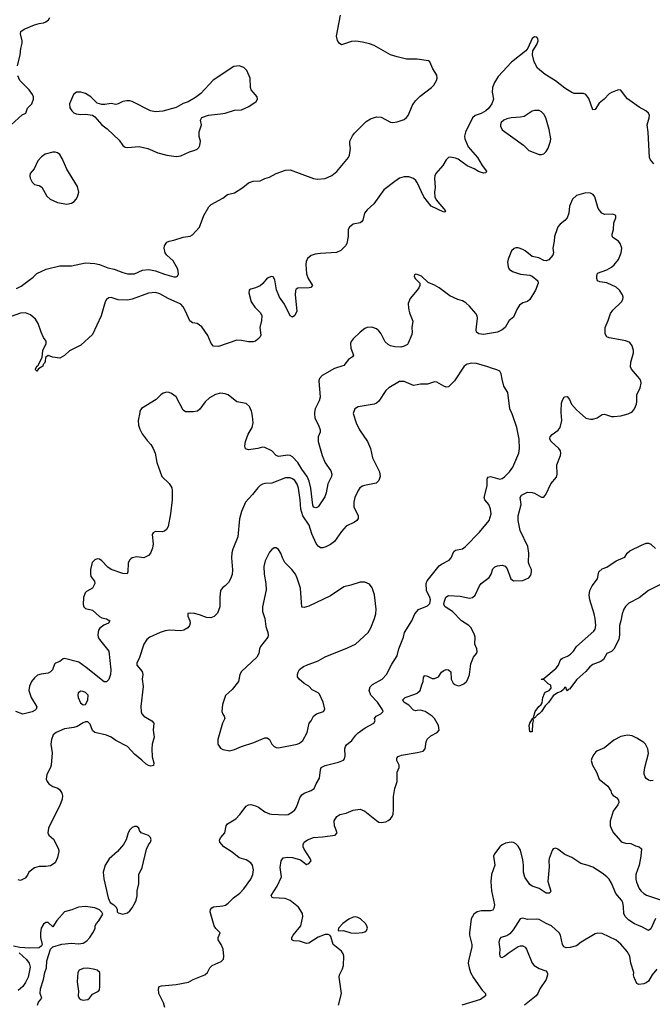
# Model space of a CAD drawing. Header units: inches. Extents: x 1473912 to 1647258, y 640388 to 773423.
# Tile 159 of 256: x 1576584 to 1582022, y 644916 to 653372. Entities that reach past the tile are written whole.
import ezdxf

# ---------------------------------------------------------------- set-up
doc = ezdxf.new("R2010")
doc.units = ezdxf.units.IN
doc.header["$MEASUREMENT"] = 0
for name, color, linetype in [('B5674', 7, 'Continuous'), ('B5675', 7, 'Continuous'), ('B5684', 7, 'Continuous'), ('B5685', 7, 'Continuous')]:
    doc.layers.add(name, color=color, linetype=linetype)

msp = doc.modelspace()

# ---------------------------------------------------------------- linework, layer by layer
at = {"layer": 'B5674', "color": 5}
for points, elevation in [([(1577616, 650000), (1577601.8, 649930), (1577604.7, 649890), (1577615.5, 649855.5), (1577636.7, 649816.7), (1577678.5, 649758.5), (1577710, 649724.9), (1577732.3, 649690), (1577747.9, 649650), (1577762, 649570), (1577806, 649450), (1577870, 649388), (1577891.7, 649351.7), (1577895.9, 649330), (1577893.4, 649250), (1577880.8, 649130), (1577860.6, 649019.4), (1577846.9, 648993.1), (1577830, 648979.7), (1577810, 648974), (1577750, 648978.3), (1577730, 648966), (1577723.1, 648950), (1577730.3, 648870), (1577726.3, 648833.7), (1577708.2, 648790), (1577690, 648769.6), (1577650.3, 648749.7), (1577590, 648760.5), (1577550.4, 648749.6), (1577539, 648741), (1577527.7, 648730), (1577515.3, 648704.7), (1577514.9, 648630), (1577507.3, 648612.7), (1577470, 648615.8), (1577370, 648649.8), (1577342.4, 648670), (1577290, 648724.4), (1577270, 648739.1), (1577250, 648742.6), (1577230, 648733.7), (1577207.3, 648710), (1577193, 648650), (1577191.3, 648610), (1577196.5, 648590), (1577228.4, 648550), (1577229.5, 648530), (1577208.4, 648491.6), (1577158, 648462), (1577147.2, 648450), (1577133.5, 648410), (1577130.2, 648350), (1577135.6, 648330), (1577150, 648315.6), (1577210, 648300.2), (1577270, 648246), (1577290, 648236.2), (1577330, 648228), (1577358.8, 648210), (1577346.8, 648190), (1577307.5, 648172.5), (1577273.3, 648146.7), (1577262.4, 648130), (1577255.8, 648090), (1577259.5, 648070), (1577270.4, 648050), (1577349.2, 647949.2), (1577368.4, 647790), (1577364.7, 647750), (1577350, 647707), (1577330, 647686), (1577310, 647685.1), (1577156.1, 647810), (1577093.5, 647853.5), (1576970, 647885), (1576958, 647882), (1576930, 647860.3), (1576893.1, 647846.9), (1576881.8, 647838.2), (1576864.7, 647790), (1576849.4, 647770.6), (1576830, 647760.3), (1576768, 647752), (1576737.8, 647742.2), (1576710, 647719.6), (1576684.2, 647690), (1576667.4, 647650), (1576661.3, 647610), (1576681.3, 647550), (1576730.4, 647470), (1576726, 647450), (1576717.4, 647442.6), (1576691.2, 647428.8), (1576610, 647408.3), (1576550, 647430.8)], 720), ([(1579454.1, 650000), (1579450.6, 649990), (1579476.5, 649910), (1579504.6, 649850), (1579574.9, 649750), (1579599.5, 649690), (1579616.9, 649610), (1579676.5, 649490), (1579683.8, 649450), (1579670, 649414), (1579648, 649392), (1579548.1, 649371.9), (1579530, 649366), (1579508.7, 649351.3), (1579493.4, 649330), (1579466, 649270), (1579456.4, 649230), (1579457.6, 649190), (1579493, 649110), (1579492.7, 649087.3), (1579480.7, 649070), (1579462.8, 649057.2), (1579390, 649022.9), (1579350, 648977), (1579290, 648891.6), (1579254.9, 648865.1), (1579214.9, 648845.1), (1579190, 648835.8), (1579170, 648838), (1579149.8, 648849.8), (1579133.8, 648873.8), (1579095.9, 648955.9), (1579071.5, 649030), (1579016.4, 649110), (1578999.9, 649170), (1578995.4, 649250), (1578979.8, 649350), (1578970, 649382.4), (1578950, 649413.5), (1578930, 649429.8), (1578910, 649438), (1578870, 649439.1), (1578750, 649392.3), (1578690, 649389.2), (1578670, 649382.7), (1578650, 649372.7), (1578630, 649353.2), (1578585.1, 649294.9), (1578523.8, 649230), (1578490, 649149), (1578473.9, 649086.1), (1578458.3, 648930), (1578415.9, 648824.1), (1578407.7, 648792.3), (1578405.2, 648750), (1578411.8, 648648.2), (1578410, 648608), (1578397.3, 648570), (1578379.9, 648540.1), (1578350.7, 648509.3), (1578327.1, 648492.9), (1578310.9, 648469.1), (1578303, 648410), (1578305.5, 648330), (1578284.9, 648275.1), (1578254.4, 648245.6), (1578225.8, 648234.2), (1578190, 648238.4), (1578130, 648262), (1578087.2, 648272.8), (1578050, 648276.3), (1578028.7, 648271.3), (1578028.4, 648250), (1578047.4, 648210), (1578049, 648190), (1578044, 648170), (1578028.8, 648150), (1577994.9, 648130), (1577970, 648123.7), (1577871, 648129), (1577835.3, 648124.7), (1577790.8, 648110), (1577702.8, 648070), (1577678, 648050), (1577651.1, 648008.9), (1577610, 647886), (1577591.3, 647850), (1577591.3, 647830), (1577635.6, 647775.6), (1577641.3, 647750), (1577635.6, 647710), (1577646.4, 647646.4), (1577625.1, 647474.9), (1577627.5, 647427.5), (1577633.4, 647410), (1577650.2, 647390.2), (1577719.1, 647350), (1577738, 647330), (1577730.4, 647270), (1577738.9, 647210), (1577722.4, 647150), (1577718.9, 647110), (1577722.8, 647042.8), (1577736.3, 646990), (1577732.8, 646967.2), (1577710, 646962.7), (1577690, 646967), (1577670, 646978.4), (1577634.2, 647014.2), (1577570, 647064.2), (1577510, 647129.8), (1577410, 647182), (1577370, 647210.9), (1577330, 647227.8), (1577229.4, 647250), (1577208.6, 647268.6), (1577190, 647321.2), (1577170, 647340.9), (1577150, 647342), (1577130, 647334.5), (1577077.2, 647302.8), (1577050, 647293.3), (1576970, 647283), (1576896.3, 647250), (1576870.3, 647229.7), (1576857, 647190), (1576851.8, 647150), (1576862.6, 647077.4), (1576855.3, 646970), (1576850, 646949), (1576817.3, 646890), (1576810.6, 646850), (1576819.3, 646830), (1576835.5, 646810), (1576868.1, 646788.1), (1576911.4, 646771.4), (1576930, 646758.4), (1576946.3, 646730), (1576951.9, 646708.1), (1576950, 646679), (1576930, 646622.7), (1576861.3, 646490), (1576832.7, 646430), (1576827.7, 646410), (1576826, 646390), (1576835.5, 646370), (1576874.4, 646334.4), (1576910.2, 646270.2), (1576916.5, 646250), (1576919.3, 646230), (1576910, 646177.2), (1576887.7, 646130), (1576850, 646106), (1576810, 646100.4), (1576750, 646100.5), (1576710.3, 646089.7), (1576662, 646050), (1576650, 646025.2), (1576630, 646000.9), (1576590, 645979.3), (1576570, 645985.2)], 740), ([(1579119.5, 650000), (1579117.8, 649990), (1579122.3, 649950), (1579152.6, 649890), (1579167.2, 649850), (1579167, 649830), (1579148.9, 649790), (1579148.2, 649750), (1579182.6, 649630), (1579210, 649565.5), (1579258.2, 649498.2), (1579266.7, 649470), (1579263.2, 649450), (1579233.8, 649386.2), (1579219.7, 649310), (1579206.3, 649273.7), (1579150.1, 649189.9), (1579137.5, 649182.5), (1579130, 649179.1), (1579110, 649186.6), (1579103, 649203), (1579086.3, 649350), (1579072.1, 649410), (1579056.1, 649450), (1579010, 649512.4), (1578974.9, 649570), (1578930, 649618.6), (1578910, 649629.2), (1578890, 649633.3), (1578810, 649621.3), (1578789.9, 649629.9), (1578750, 649670.5), (1578690, 649698.9), (1578670, 649701.2), (1578629.8, 649689.8), (1578550, 649678), (1578525.7, 649685.7), (1578518, 649710), (1578523.9, 649750), (1578547.6, 649812.4), (1578583.1, 649870), (1578591, 649910), (1578586.2, 649966.2), (1578579.1, 650000)], 720), ([(1577831.6, 644890), (1577819.6, 644930), (1577780.7, 645010), (1577776, 645050), (1577784, 645070), (1577803.9, 645076.1), (1577930, 645086.3), (1578033.9, 645106.1), (1578074, 645130), (1578174, 645170), (1578199, 645190), (1578219, 645230), (1578239, 645250), (1578315.6, 645284.4), (1578335.1, 645304.9), (1578338, 645330), (1578331.8, 645390), (1578315.1, 645430), (1578291.3, 645470), (1578289.7, 645490), (1578307, 645530), (1578270, 645566.3), (1578254.5, 645590), (1578221.5, 645710), (1578224, 645730), (1578234.9, 645745.1), (1578250, 645753.1), (1578330, 645760.9), (1578351.7, 645768.3), (1578375.9, 645784.1), (1578422.9, 645830), (1578475.6, 645870), (1578510, 645908), (1578570, 645990.8), (1578587.8, 646030), (1578593.7, 646070), (1578585.7, 646110), (1578570, 646132), (1578530, 646156.2), (1578470, 646174.5), (1578410, 646224.4), (1578339.7, 646270), (1578303.6, 646310), (1578300.9, 646330), (1578312, 646350), (1578347.3, 646390), (1578359.6, 646450), (1578370, 646467.3), (1578440.5, 646510), (1578474.9, 646545.1), (1578530, 646619.1), (1578550, 646630.6), (1578570, 646632.7), (1578610, 646622), (1578636.3, 646610), (1578690, 646570.4), (1578730, 646552.4), (1578748.7, 646548.7), (1578870, 646543.1), (1578892.6, 646547.4), (1578929.7, 646570.3), (1578950, 646587.7), (1578963.6, 646610), (1578991.2, 646690), (1579010, 646715.8), (1579030, 646730.3), (1579090, 646753), (1579115.1, 646770), (1579131.6, 646810), (1579160.7, 646859.3), (1579168.6, 646931.4), (1579174.5, 646950), (1579210, 646968.5), (1579324.5, 646995.5), (1579366, 647014), (1579375.1, 647024.9), (1579382.7, 647050), (1579379.6, 647110), (1579383.6, 647130), (1579394.2, 647145.8), (1579437.8, 647182.2), (1579472.5, 647227.5), (1579493.2, 647246.8), (1579554, 647290), (1579629.4, 647330), (1579639.3, 647350), (1579633.2, 647370), (1579639.3, 647380.7), (1579648.7, 647390), (1579689.3, 647410), (1579707, 647430), (1579698.4, 647450), (1579658.5, 647510), (1579601.5, 647570), (1579588.5, 647610), (1579597.4, 647642.6), (1579617.8, 647662.2), (1579700.5, 647710), (1579737.6, 647750), (1579781.9, 647838.1), (1579827.3, 647910), (1579842, 647970), (1579883.7, 648070), (1579892.7, 648110), (1579955.1, 648210), (1579979.5, 648270), (1580000, 648292.3)], 740), ([(1580000, 647439), (1579990, 647438.2), (1579970, 647442.6), (1579930, 647484.4), (1579886.9, 647510), (1579877.2, 647530), (1579898.5, 647550), (1579980.6, 647579.4), (1580000, 647588.8)], 720), ([(1579324.4, 644910), (1579349.7, 645010.3), (1579331.2, 645150), (1579334.3, 645170), (1579359.5, 645220.5), (1579368.3, 645250), (1579369.6, 645330), (1579364.2, 645350), (1579350, 645374), (1579278, 645430), (1579258, 645498), (1579249.3, 645509.3), (1579235.1, 645515.1), (1579210, 645514.5), (1579150, 645493.3), (1579070, 645442.9), (1579050, 645439.5), (1578990, 645457.6), (1578940.1, 645460.1), (1578922, 645470), (1578922.7, 645490), (1578935.1, 645510), (1579000.7, 645590), (1579018, 645670), (1579016.2, 645696.2), (1578979.7, 645750), (1578908.8, 645808.8), (1578865.2, 645825.2), (1578762, 645830), (1578754, 645834), (1578745.6, 645850), (1578798, 645930), (1578833, 646010), (1578822, 646090), (1578832, 646150), (1578850, 646173), (1578890, 646179.3), (1578930, 646176.3), (1578998.5, 646158.5), (1579050, 646116), (1579070, 646124.7), (1579089, 646150), (1579081.2, 646170), (1579028, 646248), (1579020.5, 646270), (1579020.5, 646290), (1579028.2, 646310), (1579058, 646330), (1579110, 646347.9), (1579186.7, 646353.3), (1579295.3, 646370), (1579314, 646390), (1579290, 646448.7), (1579287.5, 646492.5), (1579309.3, 646530), (1579334.9, 646545.1), (1579390, 646558.5), (1579450, 646583.2), (1579510, 646591.1), (1579550, 646576.1), (1579650, 646494), (1579670, 646482), (1579690, 646478), (1579730, 646484.6), (1579750, 646494), (1579771.5, 646510), (1579784.7, 646530), (1579793.3, 646550), (1579798, 646590), (1579797.8, 646702.2), (1579809.7, 646770.3), (1579827.3, 646830), (1579829.4, 646910), (1579846.6, 646950), (1579846.6, 646970), (1579826.6, 647010), (1579825.2, 647030), (1579836.6, 647043.4), (1579865.3, 647054.7), (1580000, 647080)], 720), ([(1576736.3, 644910), (1576746.2, 644933.8), (1576775.1, 644970), (1576761.3, 645010), (1576763.5, 645050), (1576789.4, 645129.4), (1576800.7, 645190), (1576814.5, 645230), (1576818, 645290), (1576849.5, 645390.5), (1576870, 645410.8), (1576947.5, 645432.5), (1577030, 645442), (1577090, 645435.5), (1577110, 645438), (1577130, 645442), (1577159.7, 645460.3), (1577186.6, 645490), (1577213.2, 645530), (1577232.5, 645567.5), (1577234, 645590), (1577244, 645610), (1577265.6, 645634.4), (1577298, 645690), (1577288.9, 645708.9), (1577270, 645728), (1577230, 645744), (1577150, 645755.1), (1577090, 645752), (1577031.7, 645728.3), (1576969.1, 645710.9), (1576903.4, 645636.6), (1576870, 645582), (1576830, 645619), (1576810, 645619), (1576790, 645604), (1576767.7, 645570), (1576762, 645530), (1576764, 645490), (1576776, 645430), (1576770, 645418), (1576750, 645402), (1576670, 645399.3), (1576585.6, 645405.6), (1576530, 645416)], 760), ([(1576578, 645358), (1576641.4, 645301.4), (1576666, 645270), (1576675.3, 645235.3), (1576657.3, 645150), (1576634.9, 645105.1), (1576610, 645069), (1576570, 645034)], 760)]:
    msp.add_lwpolyline(points, dxfattribs=dict(at, elevation=elevation))
for points, elevation in [([(1578790, 648838), (1578770, 648835.3), (1578750, 648822), (1578730, 648799), (1578693.8, 648726.2), (1578682.9, 648677.1), (1578684.9, 648610), (1578699.5, 648530), (1578703.4, 648476.6), (1578670.7, 648330), (1578670.7, 648290), (1578690.8, 648230), (1578699.8, 648159.8), (1578718, 648110), (1578721, 648090), (1578716, 648070), (1578654, 647990), (1578644, 647970), (1578640.7, 647930), (1578622, 647898), (1578490, 647774), (1578476.3, 647750), (1578465.5, 647690), (1578410, 647619.3), (1578352.3, 647567.7), (1578326.7, 647490), (1578322, 647430), (1578328.8, 647408.8), (1578343, 647390), (1578347.7, 647370), (1578327.3, 647330), (1578288, 647190), (1578288, 647150), (1578310, 647114.8), (1578330, 647104), (1578390, 647093.4), (1578430, 647104.9), (1578489.6, 647130.4), (1578596.2, 647163.8), (1578690, 647206), (1578710, 647204.7), (1578730, 647191.3), (1578750.8, 647150), (1578771, 647130), (1578790, 647120.5), (1578810, 647118), (1578970, 647150.6), (1578990, 647158), (1579017.8, 647182.2), (1579056.2, 647250), (1579073.2, 647330), (1579089.4, 647350.6), (1579109.3, 647390), (1579134, 647410), (1579195.3, 647430), (1579206, 647450), (1579191.5, 647511.5), (1579160.1, 647580.1), (1579150, 647592.3), (1579097.2, 647617.2), (1579070, 647648.7), (1579030, 647672.7), (1578985.2, 647710), (1578972.7, 647730), (1578972.3, 647750), (1578978, 647770), (1578990, 647790.7), (1579023.3, 647816.7), (1579049, 647830), (1579150, 647864.9), (1579210, 647900.3), (1579402, 647978), (1579469.4, 648010), (1579578, 648110), (1579603.1, 648150), (1579634.7, 648230), (1579645.3, 648270), (1579648.7, 648310), (1579634.1, 648434.1), (1579614.5, 648494.5), (1579590, 648524.5), (1579550, 648540.5), (1579510, 648543), (1579430, 648516.3), (1579370, 648502.4), (1579254.2, 648425.8), (1579070, 648337), (1579030, 648324), (1579010, 648328), (1578997.6, 648490), (1578970, 648577.2), (1578954, 648610), (1578922.4, 648650), (1578863.6, 648710), (1578842, 648750), (1578829.4, 648789.4), (1578810, 648822)], 760), ([(1577110, 647604.5), (1577088, 647590), (1577083.8, 647570), (1577086.4, 647550), (1577106.1, 647506.1), (1577130, 647487.3), (1577150, 647490.7), (1577161.6, 647510), (1577170.9, 647530), (1577172, 647570), (1577150, 647593), (1577130, 647603.6)], 740), ([(1577590, 646442), (1577570, 646442), (1577550, 646434), (1577530, 646415.3), (1577517.3, 646390), (1577499.1, 646330), (1577477.3, 646290), (1577424, 646230), (1577353.2, 646166.8), (1577318.8, 646110), (1577300.7, 646050), (1577307.1, 645992.9), (1577344.7, 645830), (1577362, 645790), (1577394, 645770), (1577414, 645750), (1577422, 645730), (1577422, 645710), (1577430, 645702), (1577470, 645691.3), (1577510, 645701), (1577530, 645718), (1577550, 645744.7), (1577577.2, 645790), (1577584, 645810), (1577592.9, 645847.1), (1577593.2, 645890), (1577609, 645950), (1577609.2, 646030), (1577637.2, 646090), (1577673.2, 646250), (1577690, 646284.7), (1577709.2, 646310), (1577714, 646330), (1577709.2, 646350), (1577690, 646366), (1577629, 646390), (1577614, 646410), (1577608.9, 646428.9)], 760), ([(1579470, 645666.6), (1579450, 645663.7), (1579412.5, 645647.5), (1579361, 645610), (1579324.7, 645570), (1579322, 645550), (1579327.1, 645547.1), (1579368.7, 645551.3), (1579430.5, 645530.5), (1579470, 645528.4), (1579530, 645533), (1579550, 645539.1), (1579565.2, 645550), (1579573.6, 645570), (1579569.3, 645590), (1579556, 645610), (1579513.2, 645650), (1579490, 645662.7)], 720), ([(1577170, 645226.3), (1577130, 645225.1), (1577094.8, 645210), (1577084, 645190), (1577077.3, 645110), (1577090.6, 645030.6), (1577087.7, 644990), (1577094.8, 644970), (1577110, 644959.1), (1577130, 644953.4), (1577170, 644958.8), (1577184, 644970), (1577210, 645004.7), (1577262, 645030), (1577270, 645042), (1577274, 645070), (1577272.3, 645190), (1577249.5, 645209.5), (1577230, 645215.1)], 760)]:
    msp.add_lwpolyline(points, close=True, dxfattribs=dict(at, elevation=elevation))
at = {"layer": 'B5675', "color": 5}
for points, elevation in [([(1576565.1, 652974.9), (1576589, 653070), (1576594.8, 653125.2), (1576606.6, 653170), (1576606.6, 653190), (1576590, 653252), (1576595.1, 653270), (1576621.2, 653290), (1576710, 653329), (1576750, 653340.3), (1576790, 653344.9), (1576810, 653353), (1576832, 653370), (1576843.6, 653390)], 720), ([(1580000, 653032.6), (1579993.6, 653033.6), (1579910, 653034.6), (1579827.7, 653052.3), (1579770, 653071.8), (1579630, 653150.3), (1579590, 653165.9), (1579530, 653179.9), (1579473.4, 653186.6), (1579435.5, 653184.5), (1579350, 653156.9), (1579330, 653169.3), (1579314.9, 653194.9), (1579307.9, 653230), (1579341.5, 653410)], 680), ([(1576509.6, 652470.4), (1576605.1, 652554.9), (1576635.3, 652570), (1576650, 652612), (1576688.9, 652651.1), (1576702, 652690), (1576702, 652710), (1576694, 652730), (1576665.2, 652770), (1576586.3, 652850), (1576566.9, 652890)], 720), ([(1576557.6, 651062.4), (1576597.1, 651082.9), (1576698.7, 651161.3), (1576730, 651192.4), (1576810.4, 651230.4), (1576930, 651258), (1577030, 651259.7), (1577150, 651284.2), (1577230, 651279.5), (1577270, 651271.2), (1577340.3, 651240.3), (1577395.5, 651230), (1577470, 651201), (1577510, 651191.1), (1577569.8, 651190.2), (1577638.9, 651221.1), (1577694.1, 651225.9), (1577750, 651216.1), (1577830, 651186.3), (1577910, 651163.2), (1577930, 651163.2), (1577939.7, 651170), (1577948.7, 651190), (1577942, 651230), (1577901.8, 651301.8), (1577849.8, 651350), (1577834.5, 651370), (1577826.9, 651410), (1577830, 651430.8), (1577850, 651460.5), (1577868.4, 651471.6), (1577910, 651479.5), (1577990, 651504.9), (1578050, 651512.4), (1578070, 651523.8), (1578128.2, 651590), (1578167.8, 651690), (1578210, 651765.8), (1578230, 651784.1), (1578330, 651840.7), (1578370, 651870.2), (1578430, 651886.2), (1578502, 651930), (1578550, 651971.2), (1578590, 651984.2), (1578651.8, 651988.2), (1578691, 652009), (1578730, 652019.1), (1578790, 652050.2), (1578870, 652079.3), (1578910, 652082), (1579108.9, 652008.9), (1579143.6, 652003.6), (1579210, 652007.6), (1579266.4, 652033.6), (1579310, 652068.9), (1579410, 652189.2), (1579418.1, 652210), (1579428.9, 652270), (1579420.4, 652300.4), (1579420.5, 652330), (1579444.9, 652375.1), (1579462.5, 652397.5), (1579562.1, 652497.9), (1579598.1, 652521.9), (1579650, 652538.1), (1579690, 652535.3), (1579770, 652493.4), (1579790, 652489.3), (1579830, 652493.8), (1579890, 652515.4), (1579910, 652531.1), (1579922.4, 652550), (1579961.2, 652638.8), (1579985.8, 652674.2), (1580000, 652688.8)], 680), ([(1580000, 651974.4), (1579998.2, 651978.2), (1579990, 651992.4), (1579970, 652008.3), (1579930, 652022.6), (1579890, 652023.7), (1579850, 652010.6), (1579810, 651983.7), (1579714.4, 651910), (1579629.5, 651790.5), (1579570, 651740.4), (1579549.3, 651710), (1579532.6, 651650), (1579523.2, 651636.8), (1579511, 651629), (1579450, 651615.8), (1579417.8, 651590), (1579408.7, 651570), (1579408.5, 651510), (1579395.6, 651450), (1579384, 651430), (1579344.6, 651390), (1579307.9, 651372.1), (1579170, 651364.1), (1579122.8, 651357.2), (1579090, 651346.2), (1579058.4, 651321.6), (1579045.3, 651294.7), (1579042.5, 651270), (1579050.1, 651190.1), (1579064.7, 651150), (1579100.5, 651090), (1579086.6, 651073.4), (1579072, 651070), (1578973.8, 651066.2), (1578961.5, 651058.5), (1578954.4, 651045.6), (1578952, 651010), (1578965.7, 650870), (1578950, 650832.7), (1578930, 650817.2), (1578910, 650829), (1578859.3, 650930), (1578817.8, 650990), (1578792.4, 651052.4), (1578777.1, 651137.1), (1578762.9, 651162.9), (1578747.2, 651167.2), (1578710, 651152.6), (1578673.3, 651106.7), (1578650, 651086.2), (1578610, 651068.2), (1578570, 651058.5), (1578556.5, 651050), (1578552.6, 651027.4), (1578574, 650950), (1578604, 650904), (1578654.4, 650854.4), (1578664.3, 650830), (1578662.3, 650790), (1578648, 650730), (1578655.8, 650664.2), (1578650.3, 650650), (1578630, 650627.6), (1578610, 650611.8), (1578590, 650605.1), (1578550, 650605.1), (1578490, 650618), (1578450, 650618.7), (1578293, 650567), (1578250, 650569.7), (1578229.6, 650590), (1578200.1, 650660.1), (1578150, 650734.5), (1578110, 650762.4), (1578069.7, 650769.7), (1578045.2, 650785.2), (1578010, 650869.2), (1577990, 650905.2), (1577970, 650929.3), (1577859.3, 650979.3), (1577790, 651018.7), (1577750, 651030.7), (1577690, 651024.6), (1577550, 650971.3), (1577510, 650964), (1577430, 650967.4), (1577370, 650985.6), (1577350, 650983.9), (1577330, 650968.2), (1577318, 650950), (1577283.8, 650830), (1577210, 650669.7), (1577110, 650578), (1577012.3, 650527.7), (1576970, 650489.3), (1576930, 650466), (1576870, 650472.7), (1576830, 650488.7), (1576806.8, 650470), (1576803.5, 650436.5), (1576798, 650422), (1576784.7, 650410), (1576782, 650398), (1576746.8, 650373.2), (1576730, 650354), (1576721.5, 650361.5), (1576720.9, 650370), (1576730, 650395.5), (1576739.3, 650400.7), (1576778, 650470), (1576784.2, 650530), (1576811.5, 650590), (1576812.7, 650612.7), (1576790, 650642), (1576768, 650690), (1576742.8, 650762.8), (1576720.7, 650800.7), (1576676.9, 650836.9), (1576633.8, 650853.8), (1576590, 650850.6), (1576510, 650822.7)], 680), ([(1580000, 651182.7), (1579990, 651186), (1579978, 651182), (1579974, 651170), (1579982, 651150), (1580000, 651133.1)], 720), ([(1580000, 651050.3), (1579941.7, 650978.3), (1579924.4, 650935.6), (1579926.4, 650893.6), (1579935.4, 650855.4), (1579963.7, 650783.7), (1579953.4, 650730), (1579957.2, 650690), (1579954.2, 650670), (1579924.6, 650595.4), (1579916.1, 650583.9), (1579890, 650567.8), (1579859, 650561), (1579810, 650562), (1579770, 650571.1), (1579750, 650582.6), (1579725.8, 650605.8), (1579690, 650675.1), (1579670, 650699.5), (1579650, 650717), (1579610, 650732), (1579570, 650729.4), (1579550, 650720.9), (1579510, 650689.5), (1579450, 650631.8), (1579433.7, 650610), (1579427.9, 650590), (1579431.7, 650550), (1579452.4, 650490), (1579444.1, 650475.9), (1579410, 650454), (1579370, 650403), (1579290, 650377.1), (1579184.8, 650315.2), (1579160.5, 650290), (1579154.6, 650270), (1579167.3, 650130), (1579159.6, 650100.4), (1579124.7, 650030), (1579119.5, 650000)], 720), ([(1580000, 650235.2), (1579970, 650229.5), (1579890, 650265.6), (1579850, 650265.1), (1579756.3, 650210), (1579730, 650187.6), (1579670, 650097.6), (1579650, 650079.6), (1579630, 650069.7), (1579493.7, 650046.3), (1579464.9, 650030), (1579454.1, 650000)], 740), ([(1578579.1, 650000), (1578577, 650010), (1578559.6, 650050), (1578530, 650076.3), (1578450, 650091.8), (1578376.2, 650150), (1578350, 650160.3), (1578310, 650163.5), (1578266.8, 650153.2), (1578214.7, 650125.3), (1578178, 650090), (1578133, 650027), (1578111.3, 650010), (1578075.8, 650004.2), (1578010, 650005.1), (1577990, 650018.4), (1577930, 650134), (1577890, 650162.2), (1577870, 650170.9), (1577847.9, 650172.1), (1577816.4, 650163.6), (1577796, 650150), (1577756, 650110), (1577630, 650032.7), (1577618, 650010), (1577616, 650000)], 720)]:
    msp.add_lwpolyline(points, dxfattribs=dict(at, elevation=elevation))
at = {"layer": 'B5675', "color": 5, "elevation": 720}
for points in [[(1578470, 652975.1), (1578426, 652970), (1578246.6, 652853.4), (1578140.9, 652739.1), (1578096.5, 652703.5), (1578033.1, 652666.9), (1577990, 652652.3), (1577930, 652618.9), (1577813, 652587), (1577750, 652582), (1577709.7, 652589.7), (1577550, 652669.5), (1577530, 652674.5), (1577504.1, 652675.9), (1577470, 652669.6), (1577430, 652649.6), (1577410, 652644.5), (1577370, 652652.7), (1577316.8, 652643.2), (1577290, 652645.2), (1577250, 652655.3), (1577195.3, 652710), (1577150, 652739.3), (1577110.9, 652749.1), (1577070.9, 652749.1), (1577046.8, 652730), (1577011.3, 652650), (1577016, 652616), (1577031.3, 652590), (1577050, 652571.3), (1577070, 652564), (1577110, 652558.8), (1577150, 652561), (1577210, 652551), (1577230, 652538), (1577290, 652470.6), (1577335.1, 652435.1), (1577438.5, 652338.5), (1577470, 652291.3), (1577490, 652278.8), (1577510, 652274.8), (1577610, 652282.6), (1577686, 652266), (1577770, 652230.3), (1577850, 652208.7), (1577930, 652198), (1577970, 652204), (1578043.8, 652236.2), (1578090, 652250.4), (1578110, 652260.5), (1578124.7, 652275.3), (1578132.1, 652292.1), (1578138, 652330), (1578126, 652370), (1578126.6, 652410), (1578146, 652470), (1578139, 652510), (1578149.1, 652530.9), (1578207.5, 652552.5), (1578310, 652562.6), (1578350.4, 652570.4), (1578430, 652594.9), (1578490, 652598.4), (1578553.4, 652626.6), (1578618, 652670), (1578627.3, 652690), (1578625.1, 652710), (1578574.5, 652770), (1578567.6, 652790), (1578563.7, 652870), (1578535.9, 652935.9), (1578510, 652961.2)], [(1576890, 652235.3), (1576870, 652235.3), (1576803.5, 652216.5), (1576770, 652195.3), (1576739.8, 652160.2), (1576707.7, 652092.3), (1576674.8, 652050), (1576670.8, 652030), (1576674.8, 652010), (1576690, 651978), (1576710, 651956), (1576750, 651948.2), (1576774.9, 651934.9), (1576817.8, 651857.8), (1576846.4, 651830), (1576910, 651802.2), (1576990, 651788.5), (1577030, 651797.3), (1577051.3, 651810), (1577069.8, 651830.2), (1577080.5, 651850), (1577091.3, 651890), (1577079.8, 651939.8), (1576990, 652089.3), (1576950, 652179), (1576930, 652213.2), (1576910, 652229)]]:
    msp.add_lwpolyline(points, close=True, dxfattribs=at)
at = {"layer": 'B5684', "color": 5}
for points, elevation in [([(1580000, 648292.3), (1580013.3, 648306.7), (1580090, 648337.1), (1580110, 648357.3), (1580114.7, 648390), (1580110, 648409), (1580080.7, 648470), (1580077, 648530), (1580086, 648554), (1580190, 648681.3), (1580210, 648697), (1580274.5, 648730), (1580291.6, 648750), (1580315.1, 648804.9), (1580330, 648815.5), (1580390, 648828.2), (1580414.6, 648845.4), (1580536.2, 648970), (1580619.7, 649070), (1580637.2, 649130), (1580631.9, 649170), (1580615.6, 649210), (1580581.6, 649250), (1580575.1, 649270), (1580601.7, 649370), (1580603.5, 649430), (1580610, 649444), (1580630, 649448.7), (1580710, 649427.6), (1580730, 649433.1), (1580750, 649446.3), (1580794.3, 649490), (1580823, 649530), (1580875.6, 649650), (1580880.7, 649690), (1580876.9, 649770), (1580856.9, 649870), (1580820.1, 649980.1), (1580811.4, 650000)], 740), ([(1580000, 647588.8), (1580002.6, 647590), (1580027.2, 647610), (1580039.6, 647660.4), (1580052.4, 647690), (1580055.8, 647724.2), (1580063.8, 647736.2), (1580070, 647739.7), (1580090, 647735.4), (1580130, 647714), (1580150, 647713.6), (1580183, 647730), (1580211.1, 647770), (1580230, 647783.9), (1580250, 647791.5), (1580270, 647788), (1580290.8, 647770.8), (1580294.2, 647710), (1580310, 647675.3), (1580323.5, 647663.5), (1580351.8, 647651.8), (1580370, 647654), (1580402.4, 647670), (1580424, 647690), (1580436, 647710), (1580449.7, 647750), (1580460.5, 647839.5), (1580483.6, 647896.4), (1580512, 647930), (1580516.3, 647943.7), (1580513.6, 647970), (1580496.9, 648010), (1580498.3, 648070), (1580493.7, 648090), (1580463.5, 648150), (1580445.7, 648170), (1580382.2, 648210), (1580304.2, 648290), (1580240.3, 648330), (1580230.7, 648350), (1580231.6, 648370), (1580246.6, 648413.4), (1580270, 648427.9), (1580370, 648422.6), (1580450, 648404.2), (1580477.2, 648410), (1580498, 648430), (1580535.6, 648510), (1580549.5, 648530), (1580618.4, 648581.6), (1580636.4, 648610), (1580650, 648655.5), (1580667.7, 648672.3), (1580690, 648682.6), (1580730, 648688.7), (1580758, 648678), (1580774.9, 648654.9), (1580806, 648570), (1580830, 648553.4), (1580910, 648555.5), (1580960.1, 648579.9), (1580978.7, 648601.3), (1580984.5, 648630), (1580982, 648650), (1580965.1, 648685.1), (1580958.7, 648710), (1580959.8, 648790), (1580950.8, 648849.2), (1580886.3, 648986.3), (1580867.5, 649070), (1580869.9, 649110.1), (1580893.7, 649210), (1580886.9, 649270), (1580898.4, 649290), (1580950, 649314.3), (1580990, 649311.6), (1581010, 649304.9), (1581070, 649270.5), (1581090, 649270.8), (1581106.3, 649293.7), (1581150, 649386.8), (1581197, 649443), (1581204.5, 649470), (1581202, 649550), (1581232.6, 649630), (1581236.3, 649650), (1581233.6, 649670), (1581217.6, 649690), (1581151.2, 649750), (1581140.5, 649770), (1581141.1, 649778.9), (1581142.9, 649790), (1581160.5, 649810), (1581212.3, 649847.7), (1581228.4, 649870), (1581243.1, 649930), (1581239.4, 650000)], 720), ([(1581395.4, 650000), (1581450, 649950.6), (1581490, 649941.6), (1581510, 649941.6), (1581547.9, 649952.1), (1581590, 649980.4), (1581610, 649984.9), (1581670, 649965.7), (1581690, 649965.3), (1581750, 649970.3), (1581813.6, 649986.4), (1581838.1, 650000)], 720), ([(1582150, 648549.6), (1581990, 648469.7), (1581910, 648408.3), (1581818.8, 648361.2), (1581790, 648333), (1581776.1, 648310), (1581762, 648270), (1581752, 648210), (1581739.5, 648170), (1581740.3, 648090), (1581734.6, 648050), (1581690, 647966), (1581670, 647946), (1581630.7, 647929.3), (1581601.8, 647878.2), (1581578.3, 647861.7), (1581510, 647834), (1581485.5, 647814.5), (1581450, 647774.3), (1581373.5, 647706.5), (1581310, 647624), (1581299.6, 647620.4), (1581288.9, 647608.9), (1581286, 647610), (1581282, 647630), (1581270, 647639), (1581258.8, 647621.2), (1581237.3, 647602.7), (1581206, 647590), (1581170, 647564.5), (1581130, 647509.6), (1581101.2, 647478.8), (1581070.4, 647430), (1581050, 647409.7), (1581036.2, 647403.8), (1581010, 647374), (1581000.9, 647380.9), (1581014, 647430), (1581045.7, 647474.3), (1581066, 647490), (1581074.7, 647505.3), (1581080.5, 647550), (1581094.9, 647585.1), (1581103.3, 647596.7), (1581135.3, 647610), (1581152.3, 647630), (1581150, 647658), (1581126, 647670), (1581090, 647706), (1581070, 647706), (1581066, 647710), (1581090, 647714), (1581196.6, 647803.4), (1581214.5, 647830), (1581229.3, 647870), (1581238.4, 647881.6), (1581249.7, 647890.3), (1581293.7, 647906.3), (1581318, 647922), (1581344.2, 647950), (1581370, 647990.4), (1581518.6, 648121.4), (1581530, 648137.3), (1581536.4, 648170), (1581529.8, 648229.8), (1581521.8, 648270), (1581484.4, 648390), (1581478, 648430), (1581484.5, 648470), (1581503.7, 648510), (1581549.6, 648570.4), (1581562, 648630), (1581590, 648657.1), (1581630, 648670.5), (1581710, 648724.4), (1581784.7, 648755.3), (1581805.1, 648790), (1581828, 648810), (1581930, 648860.2), (1581970, 648875.3), (1581990, 648876.1), (1582010, 648867.8), (1582050, 648830.3)], 680), ([(1580000, 647080), (1580053.2, 647090), (1580069.7, 647110.3), (1580076.9, 647170), (1580086, 647194), (1580117.7, 647222.3), (1580173.2, 647250), (1580189.3, 647270), (1580182.7, 647310), (1580149.4, 647370), (1580129.5, 647390), (1580070, 647431.1), (1580030, 647441.4), (1580000, 647439)], 720), ([(1582030, 646839.3), (1582010, 646834.7), (1581990, 646842.2), (1581970, 646856.9), (1581959.8, 646870), (1581952.5, 646892.5), (1581950.8, 646910), (1581956.8, 646950), (1581989.7, 647070), (1581982.6, 647110), (1581963, 647150), (1581950, 647164.2), (1581890, 647201.3), (1581850, 647222.4), (1581830, 647226.3), (1581807.7, 647227.7), (1581750, 647216.3), (1581690, 647185.6), (1581610, 647120.4), (1581550, 647094), (1581536.2, 647083.8), (1581517.8, 647062.2), (1581501.1, 647030), (1581496.5, 647010), (1581506.4, 646970), (1581542, 646910), (1581565.3, 646850), (1581638.7, 646790), (1581664.4, 646750), (1581670, 646727.7), (1581685.5, 646710), (1581712.8, 646692.8), (1581730.2, 646670), (1581732.8, 646650), (1581726.2, 646630), (1581685.1, 646574.9), (1581658.3, 646490), (1581660.9, 646450), (1581675.6, 646410), (1581687.8, 646387.8), (1581750, 646317.4), (1581761.6, 646310), (1581790, 646301.2), (1581838.3, 646298.3), (1581876.9, 646276.9), (1581910, 646268.9), (1581930, 646252.7), (1581924.3, 646190), (1581908.1, 646110), (1581881.1, 646030), (1581880.2, 645990), (1581885, 645965), (1581910.2, 645910), (1581924, 645890), (1581950, 645866.9), (1581973.1, 645853.1), (1582093.5, 645813.5)], 720), ([(1582050, 645653.7), (1582010, 645565.2), (1581990, 645549.3), (1581938.3, 645578.3), (1581870, 645608.4), (1581819.9, 645639.9), (1581788, 645670), (1581777.3, 645697.3), (1581774.5, 645754.5), (1581767.4, 645790), (1581757.5, 645810), (1581708.1, 645868.1), (1581670, 645956.8), (1581650.5, 645990), (1581632.2, 646010), (1581590, 646043.2), (1581510, 646092.8), (1581469.9, 646109.9), (1581406.3, 646126.3), (1581330, 646177.3), (1581270, 646202.5), (1581210, 646249.6), (1581190, 646258.4), (1581170, 646252.7), (1581161.5, 646238.5), (1581135.2, 646170), (1581131.9, 646150), (1581136.1, 646096.1), (1581122.9, 645970), (1581151, 645889), (1581144.7, 645875.3), (1581136.3, 645870), (1581110, 645872.3), (1581050, 645912), (1580988.4, 645930), (1580970, 645946.2), (1580927.4, 646007.4), (1580915.5, 646050), (1580915.6, 646110), (1580910, 646157.6), (1580890, 646238.9), (1580870, 646274.8), (1580850, 646294), (1580830, 646305.5), (1580810, 646308.2), (1580760.9, 646299.1), (1580730, 646284.7), (1580710, 646268), (1580664.2, 646210), (1580658, 646190), (1580669, 646110), (1580639.1, 646030), (1580633.6, 645970), (1580640.9, 645890), (1580666, 645770), (1580659.1, 645740.9), (1580650, 645726), (1580630, 645718.8), (1580550, 645720.2), (1580516.4, 645710), (1580488.8, 645691.2), (1580465.8, 645650), (1580450.3, 645530), (1580450.3, 645510), (1580470.3, 645430), (1580470.3, 645410.3), (1580442.6, 645290), (1580440.3, 645270), (1580446.5, 645230), (1580460.2, 645190), (1580483.7, 645143.7), (1580558.5, 645038.5), (1580587.7, 645010), (1580587.3, 644990), (1580543.7, 644956.3), (1580384, 644910)], 720), ([(1582061.2, 645218.8), (1582020.8, 645170), (1581990, 645116.2), (1581970, 645100.5), (1581950, 645092.8), (1581907.3, 645087.3), (1581890, 645095.3), (1581866.3, 645146.3), (1581860.9, 645170), (1581862, 645190), (1581838, 645270), (1581827.8, 645330), (1581806.6, 645370), (1581750, 645433.5), (1581710, 645468.3), (1581590, 645524.2), (1581552.1, 645527.9), (1581530, 645522.4), (1581410.6, 645450), (1581370, 645418.7), (1581316.7, 645403.3), (1581280.5, 645400.5), (1581260.9, 645410), (1581250, 645429), (1581232.6, 645510), (1581221.6, 645530), (1581156, 645590), (1581110, 645609.6), (1581050, 645643.5), (1581030, 645648.2), (1580950, 645645.1), (1580910, 645657.2), (1580886.8, 645650), (1580825.1, 645554.9), (1580797.2, 645522.8), (1580770, 645505.1), (1580721, 645490), (1580710, 645479), (1580703.1, 645450), (1580710.4, 645390.4), (1580708.5, 645348.5), (1580710.6, 645330.6), (1580721.1, 645321.1), (1580730, 645319.1), (1580750, 645328.5), (1580783.3, 645356.7), (1580870, 645413), (1580890, 645419.1), (1580910, 645417.3), (1580928, 645408), (1580940.7, 645390), (1580990, 645271), (1581007.7, 645250), (1581050, 645224.4), (1581105.3, 645205.3), (1581119.3, 645190), (1581120.9, 645180.9), (1581122, 645170), (1581110, 645129.3), (1581055.5, 645050), (1581038, 645010), (1581023.8, 644990), (1580923.1, 644910)], 740)]:
    msp.add_lwpolyline(points, dxfattribs=dict(at, elevation=elevation))
at = {"layer": 'B5684', "color": 5, "elevation": 680}
msp.add_lwpolyline([(1580970, 647255.3), (1580964.7, 647310), (1580970, 647331.3), (1580994, 647374), (1580999.1, 647350), (1580993.1, 647326.9), (1580990, 647255.3)], close=True, dxfattribs=at)
at = {"layer": 'B5685', "color": 5}
for points, elevation in [([(1582034.3, 652134.3), (1582005.1, 652170), (1581996.9, 652190), (1581986.5, 652406.5), (1581978.5, 652470), (1581994.8, 652530), (1581996.4, 652550), (1581989.6, 652570), (1581967, 652590), (1581910, 652619.7), (1581810, 652693), (1581790, 652711.5), (1581750, 652767.3), (1581730, 652769.6), (1581670, 652747.6), (1581650, 652735.5), (1581609.2, 652690), (1581564.3, 652655.7), (1581530, 652600.5), (1581510, 652598.7), (1581476.6, 652696.6), (1581450.5, 652730.5), (1581430, 652739.8), (1581370, 652737.3), (1581350, 652739), (1581330, 652747.4), (1581270, 652783.8), (1581190, 652846.4), (1581100.6, 652900.6), (1581036.3, 652956.3), (1581005.8, 653010), (1580990.6, 653070), (1580995.7, 653104.3), (1581030, 653160.3), (1581039.4, 653190), (1581037.8, 653210), (1581030, 653223), (1581010, 653225.4), (1580989.2, 653210), (1580952.7, 653127.3), (1580935.9, 653104.1), (1580811.2, 653008.8), (1580696.7, 652883.3), (1580666.5, 652833.5), (1580649.1, 652790), (1580644, 652750), (1580656.8, 652690), (1580641.7, 652650), (1580612.4, 652610), (1580590, 652589.9), (1580550, 652567.7), (1580499.8, 652550), (1580477.5, 652530), (1580414.7, 652405.3), (1580408, 652372), (1580411.7, 652350), (1580439.6, 652279.6), (1580519.2, 652190), (1580559.1, 652119.1), (1580595.6, 652070), (1580590, 652056.2), (1580570, 652055), (1580528.5, 652068.5), (1580490, 652090.6), (1580430, 652116.3), (1580353.3, 652173.3), (1580330, 652182), (1580287.8, 652192.2), (1580270, 652188.4), (1580250.3, 652170), (1580220.1, 652119.9), (1580161.7, 652050), (1580151.5, 652030), (1580150.2, 652009.8), (1580156.3, 651930), (1580150.2, 651889.8), (1580152.2, 651850), (1580164.3, 651824.3), (1580244, 651730), (1580238.8, 651721.2), (1580230, 651718), (1580122, 651770), (1580057.2, 651850), (1580000, 651974.4)], 680), ([(1580000, 652688.8), (1580025.1, 652714.9), (1580124.2, 652790), (1580144.3, 652810), (1580167.9, 652850), (1580172.2, 652870), (1580170, 652895.6), (1580136.2, 652950), (1580110.9, 653010), (1580098.2, 653018.2), (1580000, 653032.6)], 680), ([(1581838.1, 650000), (1581852.2, 650007.8), (1581868.4, 650031.6), (1581885.1, 650070), (1581889.8, 650090.2), (1581889.8, 650150), (1581916.1, 650210), (1581925.7, 650250), (1581922, 650270), (1581911.3, 650290), (1581843.1, 650370), (1581833.3, 650390), (1581836.8, 650430), (1581861.4, 650510), (1581860.9, 650530), (1581850, 650572.7), (1581830, 650600.5), (1581795, 650615), (1581650, 650641), (1581630, 650648.2), (1581615.6, 650675.6), (1581617.4, 650730), (1581643.5, 650790), (1581663, 650850), (1581682, 650878), (1581758, 650950), (1581769.5, 650970.5), (1581772.3, 650990), (1581767, 651010), (1581740.9, 651050), (1581710, 651074), (1581630, 651113.6), (1581570, 651121.2), (1581550, 651129), (1581546.3, 651150), (1581544.7, 651170), (1581550, 651194.8), (1581630, 651224.9), (1581670, 651246.3), (1581694.3, 651265.7), (1581730, 651313), (1581753.7, 651370), (1581758.9, 651410), (1581746, 651450), (1581730.8, 651470.8), (1581683.1, 651503.1), (1581676.6, 651516.6), (1581675.8, 651530), (1581688.3, 651570), (1581691.1, 651628.9), (1581709.6, 651670), (1581709.4, 651690), (1581683.5, 651703.5), (1581610, 651699.1), (1581587.4, 651710), (1581556.4, 651750), (1581526.6, 651850), (1581514.5, 651870), (1581490, 651881.5), (1581450, 651884.7), (1581370, 651862.6), (1581336.5, 651830), (1581308.8, 651770), (1581303.2, 651710), (1581290, 651671.8), (1581270, 651647.3), (1581230, 651616), (1581210, 651592.7), (1581203, 651577), (1581182, 651510), (1581179.3, 651470), (1581166.8, 651410), (1581171.3, 651370), (1581166, 651350), (1581131.3, 651310), (1581110, 651301.2), (1581090, 651304), (1581047.2, 651327.2), (1580990, 651339.5), (1580930, 651387.6), (1580910, 651399.6), (1580870, 651412.3), (1580850, 651412.7), (1580833, 651407), (1580812.7, 651387.3), (1580783.4, 651316.6), (1580778.3, 651290), (1580781.5, 651250), (1580790.4, 651230), (1580820.7, 651210), (1580890, 651186.5), (1580970, 651178), (1580990.4, 651170.4), (1581038, 651130), (1581041, 651110), (1581019.1, 651050), (1580970.2, 650969.8), (1580950, 650953), (1580910, 650942), (1580880.2, 650919.8), (1580856.4, 650883.6), (1580830, 650818.9), (1580791.7, 650788.3), (1580755.8, 650730), (1580730, 650707.6), (1580690, 650689.7), (1580570, 650668.6), (1580530, 650674), (1580512, 650690), (1580508.4, 650708.4), (1580520.4, 650810), (1580515.4, 650830), (1580503.5, 650850), (1580450, 650913), (1580419.6, 650939.6), (1580390, 650957.4), (1580349.2, 650970), (1580280.7, 651000.7), (1580190, 651069.3), (1580150, 651093.2), (1580094.6, 651114.6), (1580038, 651170), (1580000, 651182.7)], 720), ([(1580000, 651133.1), (1580024.7, 651110), (1580024.7, 651090), (1580016, 651070), (1580000, 651050.3)], 720), ([(1580811.4, 650000), (1580798.4, 650030), (1580779, 650170), (1580745.6, 650225.6), (1580730, 650286), (1580724, 650330), (1580710, 650354), (1580686.6, 650366.6), (1580638.6, 650378.6), (1580608.2, 650391.8), (1580510, 650418.7), (1580470, 650423), (1580430, 650413.3), (1580404.4, 650395.6), (1580321, 650270), (1580270, 650219), (1580250, 650217.2), (1580230, 650223.7), (1580170, 650258), (1580150, 650260.9), (1580090, 650240.9), (1580030, 650240.9), (1580000, 650235.2)], 740), ([(1581239.4, 650000), (1581238.9, 650010), (1581241.7, 650078.3), (1581250, 650106), (1581265.2, 650130), (1581270, 650134.8), (1581290, 650136), (1581310, 650111), (1581328.4, 650070), (1581370, 650023), (1581395.4, 650000)], 720)]:
    msp.add_lwpolyline(points, dxfattribs=dict(at, elevation=elevation))
at = {"layer": 'B5685', "color": 5, "elevation": 720}
msp.add_lwpolyline([(1581010, 652593), (1580990, 652585.7), (1580919.1, 652540.9), (1580890, 652534), (1580810, 652528.9), (1580770, 652519.9), (1580745.5, 652510), (1580723, 652490), (1580715.5, 652470), (1580716.8, 652456.8), (1580730, 652425.7), (1580914.6, 652294.6), (1580961.6, 652250), (1581050, 652214.6), (1581070, 652213.4), (1581090, 652221.1), (1581110, 652239.5), (1581127.2, 652270), (1581147.4, 652330), (1581148.7, 652350), (1581134.6, 652430), (1581107.2, 652530), (1581090, 652559.6), (1581070, 652579.7), (1581050, 652591.3)], close=True, dxfattribs=at)

doc.saveas('drawing.dxf')
